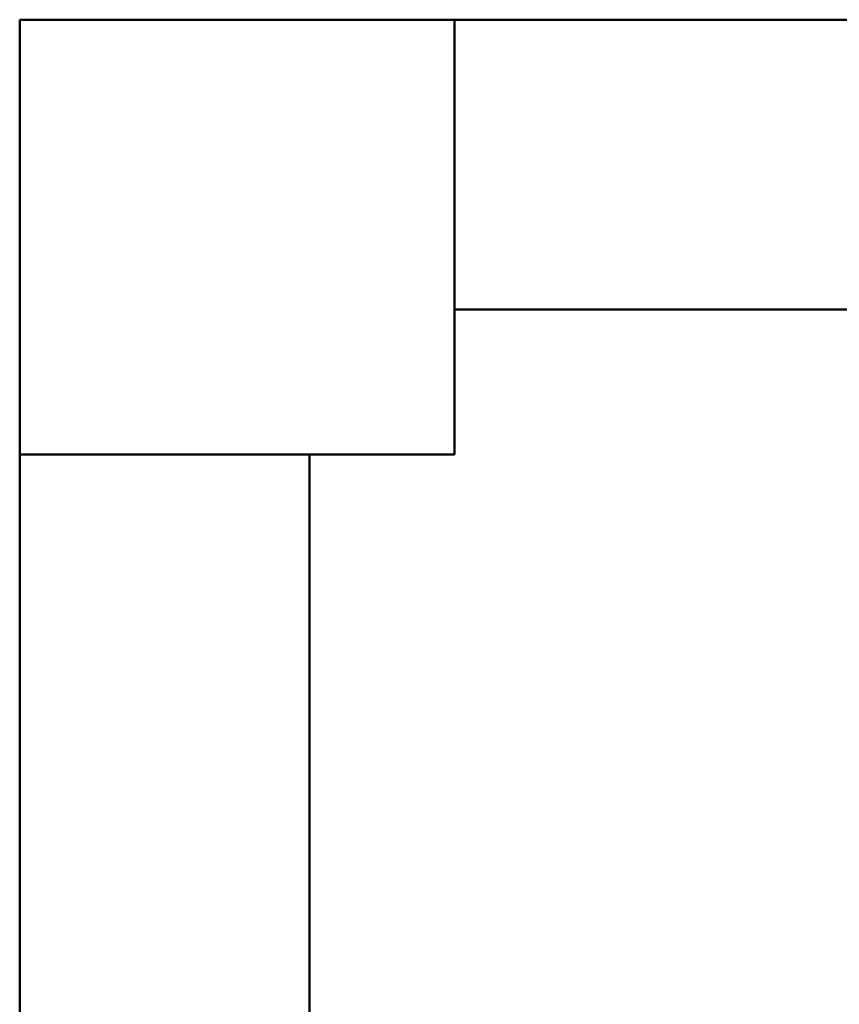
# Model space of a CAD drawing. Header units: millimetres. Extents: x 106 to 22495, y 2709 to 43185.
# Tile 20 of 76: x 10030 to 10595, y 42096 to 42776. Entities that reach past the tile are written whole.
import ezdxf

# ---------------------------------------------------------------- set-up
doc = ezdxf.new("R2010")
doc.units = ezdxf.units.MM
for name, color, linetype, lineweight in [('A-COLS-____-MCUT', 52, 'Continuous', 50), ('A-COLS-____-OTLN', 52, 'Continuous', 20), ('A-WALL-____-MCUT', 113, 'Continuous', 50), ('A-WALL-____-OTLN', 113, 'Continuous', 20)]:
    doc.layers.add(name, color=color, linetype=linetype, lineweight=lineweight)

# ---------------------------------------------------------------- blocks, each defined once
blk = doc.blocks.new('Прямая форма - 83 new-611963-В_Этаж 03_Вентиляция')
at = {"layer": 'A-WALL-____-MCUT', "color": 9}
for p, q in [((7000, 0), (4920, 0)), ((7000, -200), (7000, 0)), ((4920, -200), (7000, -200))]:
    blk.add_line(p, q, dxfattribs=at)
blk = doc.blocks.new('Прямая форма - SW - 008-611964-В_Этаж 03_Вентиляция')
blk.add_blockref('Прямая форма - 83 new-611963-В_Этаж 03_Вентиляция', (0, 0))
blk = doc.blocks.new('Прямая форма - 83 new-611994-В_Этаж 03_Вентиляция')
at = {"layer": 'A-COLS-____-MCUT', "color": 9}
for p, q in [((21210.28, 42775.83), (20910.28, 42775.83)), ((20910.28, 42775.83), (20910.28, 42475.83)), ((21210.28, 42475.83), (21210.28, 42775.83)), ((20910.28, 42475.83), (21210.28, 42475.83))]:
    blk.add_line(p, q, dxfattribs=at)
blk = doc.blocks.new('Прямая форма - CRE - 002-611995-В_Этаж 03_Вентиляция')
blk.add_blockref('Прямая форма - 83 new-611994-В_Этаж 03_Вентиляция', (-21060.28, -42625.83))
blk = doc.blocks.new('Прямая форма - 83 new-612000-В_Этаж 03_Вентиляция')
at = {"layer": 'A-WALL-____-MCUT', "color": 9}
for p, q in [((1750, 0), (300, 0)), ((300, 0), (300, -200)), ((300, -200), (1750, -200))]:
    blk.add_line(p, q, dxfattribs=at)
blk = doc.blocks.new('Прямая форма - SW - 005-612001-В_Этаж 03_Вентиляция')
blk.add_blockref('Прямая форма - 83 new-612000-В_Этаж 03_Вентиляция', (0, 0))
blk = doc.blocks.new('Прямая форма - CRE - 002-612743-В_Этаж 03_Вентиляция')
blk.add_blockref('Прямая форма - 83 new-611994-В_Этаж 03_Вентиляция', (-21060.28, -42625.83))
blk = doc.blocks.new('83 new_ifc_RVT-1-В_Этаж 03_Вентиляция')
at = {"layer": 'A-COLS-____-OTLN', "color": 253, "lineweight": 20}
for name in ['Прямая форма - CRE - 002-611995-В_Этаж 03_Вентиляция', 'Прямая форма - CRE - 002-612743-В_Этаж 03_Вентиляция']:
    blk.add_blockref(name, (21060.28, 42625.83), dxfattribs=at)
at = {"layer": 'A-WALL-____-OTLN', "color": 253, "lineweight": 20}
blk.add_blockref('Прямая форма - SW - 005-612001-В_Этаж 03_Вентиляция', (20910.28, 42775.83), dxfattribs=at)
at = {"layer": 'A-WALL-____-OTLN', "color": 253, "lineweight": 20, "rotation": 90}
blk.add_blockref('Прямая форма - SW - 008-611964-В_Этаж 03_Вентиляция', (20910.28, 35475.83), dxfattribs=at)

msp = doc.modelspace()

# ---------------------------------------------------------------- block references
at = {"lineweight": 9}
msp.add_blockref('83 new_ifc_RVT-1-В_Этаж 03_Вентиляция', (-10880.44, 0), dxfattribs=at)

doc.saveas('drawing.dxf')
